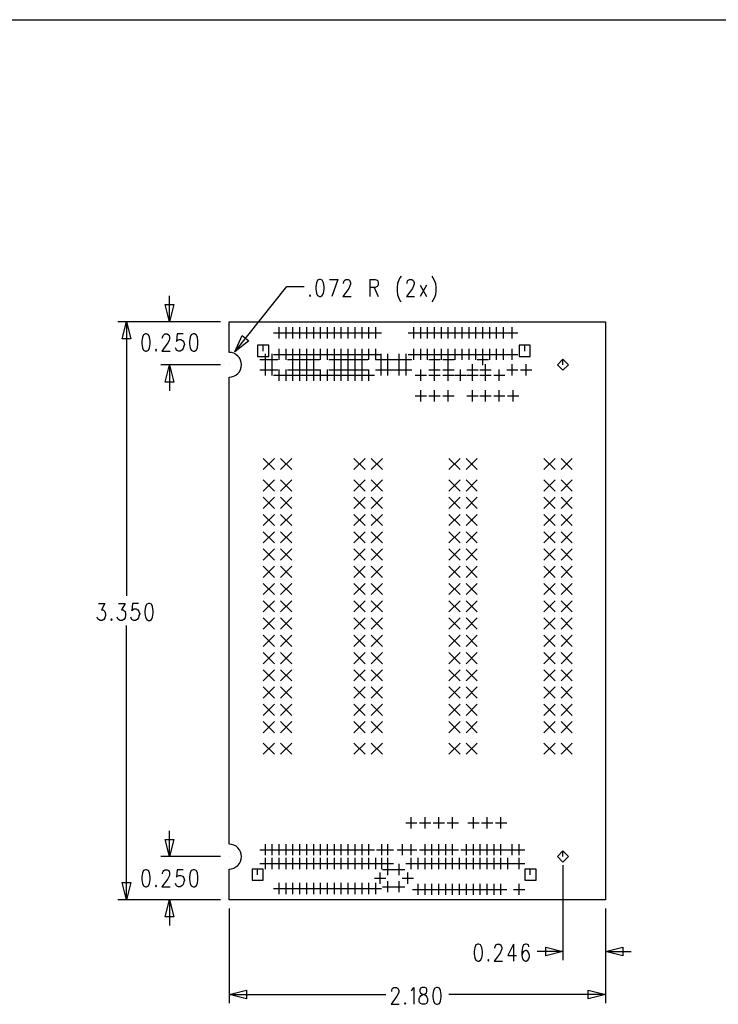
# Model space of a CAD drawing. Extents: x 11.9 to 28.1, y 10.8 to 21.2.
# Tile 3 of 27: x 16.5 to 20.6, y 15.5 to 21.2. Entities that reach past the tile are written whole.
import ezdxf

# ---------------------------------------------------------------- set-up
doc = ezdxf.new("R2010")
doc.units = 0
doc.header["$MEASUREMENT"] = 0
doc.layers.add('LAYNR1', color=2, linetype='Continuous')

msp = doc.modelspace()

# ---------------------------------------------------------------- linework, layer by layer
at = {"layer": 'LAYNR1', "color": 7}
for points in [[(11.892, 21.199), (28.093, 21.199)], [(18.334, 19.694), (18.382, 19.694)], [(18.382, 19.694), (18.348, 19.595)], [(18.416, 19.67), (18.416, 19.675), (18.419, 19.685), (18.423, 19.689), (18.429, 19.694), (18.443, 19.694), (18.45, 19.689), (18.453, 19.685), (18.457, 19.675), (18.457, 19.666), (18.453, 19.656), (18.447, 19.642), (18.412, 19.595), (18.46, 19.595)], [(18.569, 19.694), (18.569, 19.595)], [(18.569, 19.694), (18.6, 19.694), (18.61, 19.689), (18.614, 19.685), (18.617, 19.675), (18.617, 19.666), (18.614, 19.656), (18.61, 19.652), (18.6, 19.647), (18.569, 19.647)], [(18.75, 19.713), (18.743, 19.703), (18.736, 19.689), (18.729, 19.67), (18.726, 19.647), (18.726, 19.628), (18.729, 19.605), (18.736, 19.586), (18.743, 19.572), (18.75, 19.563)], [(18.784, 19.67), (18.784, 19.675), (18.787, 19.685), (18.791, 19.689), (18.798, 19.694), (18.811, 19.694), (18.818, 19.689), (18.822, 19.685), (18.825, 19.675), (18.825, 19.666), (18.822, 19.656), (18.815, 19.642), (18.781, 19.595), (18.828, 19.595)], [(18.927, 19.713), (18.934, 19.703), (18.941, 19.689), (18.948, 19.67), (18.951, 19.647), (18.951, 19.628), (18.948, 19.605), (18.941, 19.586), (18.934, 19.572), (18.927, 19.563)], [(17.786, 19.275), (18.088, 19.652)], [(18.088, 19.652), (18.188, 19.652)], [(18.593, 19.647), (18.617, 19.595)], [(18.859, 19.661), (18.897, 19.595)], [(18.897, 19.661), (18.859, 19.595)], [(17.408, 19.449), (17.408, 19.599)], [(17.703, 19.449), (17.108, 19.449)], [(17.158, 19.449), (17.158, 17.86)], [(17.703, 19.449), (17.358, 19.449)], [(17.753, 19.449), (17.753, 19.449)], [(17.753, 19.449), (17.753, 19.449)], [(17.753, 19.449), (19.933, 19.449), (19.933, 16.099), (17.753, 16.099), (17.753, 16.277)], [(17.753, 19.271), (17.753, 19.449)], [(18.043, 19.352), (18.043, 19.417)], [(18.083, 19.352), (18.083, 19.417)], [(18.123, 19.352), (18.123, 19.417)], [(18.163, 19.352), (18.163, 19.417)], [(18.203, 19.352), (18.203, 19.417)], [(18.243, 19.352), (18.243, 19.417)], [(18.283, 19.352), (18.283, 19.417)], [(18.323, 19.352), (18.323, 19.417)], [(18.363, 19.352), (18.363, 19.417)], [(18.403, 19.352), (18.403, 19.417)], [(18.443, 19.352), (18.443, 19.417)], [(18.483, 19.352), (18.483, 19.417)], [(18.523, 19.352), (18.523, 19.417)], [(18.563, 19.352), (18.563, 19.417)], [(18.603, 19.352), (18.603, 19.417)], [(18.823, 19.352), (18.823, 19.417)], [(18.863, 19.352), (18.863, 19.417)], [(18.903, 19.352), (18.903, 19.417)], [(18.943, 19.352), (18.943, 19.417)], [(18.983, 19.352), (18.983, 19.417)], [(19.023, 19.352), (19.023, 19.417)], [(19.063, 19.352), (19.063, 19.417)], [(19.103, 19.352), (19.103, 19.417)], [(19.143, 19.352), (19.143, 19.417)], [(19.183, 19.352), (19.183, 19.417)], [(19.223, 19.352), (19.223, 19.417)], [(19.263, 19.352), (19.263, 19.417)], [(19.303, 19.352), (19.303, 19.417)], [(19.343, 19.352), (19.343, 19.417)], [(19.393, 19.352), (19.393, 19.417)], [(17.367, 19.354), (17.367, 19.359), (17.371, 19.368), (17.374, 19.373), (17.381, 19.378), (17.395, 19.378), (17.402, 19.373), (17.405, 19.368), (17.408, 19.359), (17.408, 19.35), (17.405, 19.34), (17.398, 19.326), (17.364, 19.279), (17.412, 19.279)], [(17.487, 19.378), (17.453, 19.378), (17.449, 19.335), (17.453, 19.34), (17.463, 19.345), (17.473, 19.345), (17.483, 19.34), (17.49, 19.331), (17.494, 19.317), (17.49, 19.307), (17.487, 19.293), (17.48, 19.284), (17.47, 19.279), (17.459, 19.279), (17.449, 19.284), (17.446, 19.289), (17.442, 19.298)], [(18.011, 19.384), (18.076, 19.384)], [(18.051, 19.384), (18.116, 19.384)], [(18.091, 19.384), (18.156, 19.384)], [(18.131, 19.384), (18.196, 19.384)], [(18.171, 19.384), (18.236, 19.384)], [(18.211, 19.384), (18.276, 19.384)], [(18.251, 19.384), (18.316, 19.384)], [(18.291, 19.384), (18.356, 19.384)], [(18.331, 19.384), (18.396, 19.384)], [(18.371, 19.384), (18.436, 19.384)], [(18.411, 19.384), (18.476, 19.384)], [(18.451, 19.384), (18.516, 19.384)], [(18.491, 19.384), (18.556, 19.384)], [(18.531, 19.384), (18.596, 19.384)], [(18.571, 19.384), (18.636, 19.384)], [(18.791, 19.384), (18.856, 19.384)], [(18.831, 19.384), (18.896, 19.384)], [(18.871, 19.384), (18.936, 19.384)], [(18.911, 19.384), (18.976, 19.384)], [(18.951, 19.384), (19.016, 19.384)], [(18.991, 19.384), (19.056, 19.384)], [(19.031, 19.384), (19.096, 19.384)], [(19.071, 19.384), (19.136, 19.384)], [(19.111, 19.384), (19.176, 19.384)], [(19.151, 19.384), (19.216, 19.384)], [(19.191, 19.384), (19.256, 19.384)], [(19.231, 19.384), (19.296, 19.384)], [(19.271, 19.384), (19.336, 19.384)], [(19.311, 19.384), (19.376, 19.384)], [(19.361, 19.384), (19.426, 19.384)], [(17.951, 19.279), (17.951, 19.312)], [(18.043, 19.227), (18.043, 19.292)], [(18.083, 19.227), (18.083, 19.292)], [(18.123, 19.227), (18.123, 19.292)], [(18.163, 19.227), (18.163, 19.292)], [(18.203, 19.227), (18.203, 19.292)], [(18.243, 19.227), (18.243, 19.292)], [(18.283, 19.227), (18.283, 19.292)], [(18.323, 19.227), (18.323, 19.292)], [(18.363, 19.227), (18.363, 19.292)], [(18.403, 19.227), (18.403, 19.292)], [(18.443, 19.227), (18.443, 19.292)], [(18.483, 19.227), (18.483, 19.292)], [(18.523, 19.227), (18.523, 19.292)], [(18.563, 19.227), (18.563, 19.292)], [(18.603, 19.227), (18.603, 19.292)], [(18.823, 19.227), (18.823, 19.292)], [(18.863, 19.227), (18.863, 19.292)], [(18.903, 19.227), (18.903, 19.292)], [(18.943, 19.227), (18.943, 19.292)], [(18.983, 19.227), (18.983, 19.292)], [(19.023, 19.227), (19.023, 19.292)], [(19.063, 19.227), (19.063, 19.292)], [(19.103, 19.227), (19.103, 19.292)], [(19.143, 19.227), (19.143, 19.292)], [(19.183, 19.227), (19.183, 19.292)], [(19.223, 19.227), (19.223, 19.292)], [(19.263, 19.227), (19.263, 19.292)], [(19.303, 19.227), (19.303, 19.292)], [(19.343, 19.227), (19.343, 19.292)], [(19.393, 19.227), (19.393, 19.292)], [(19.466, 19.279), (19.466, 19.312)], [(17.963, 19.197), (17.963, 19.262)], [(18.003, 19.197), (18.003, 19.262)], [(18.011, 19.259), (18.076, 19.259)], [(18.051, 19.259), (18.116, 19.259)], [(18.091, 19.259), (18.156, 19.259)], [(18.123, 19.197), (18.123, 19.262)], [(18.131, 19.259), (18.196, 19.259)], [(18.163, 19.197), (18.163, 19.262)], [(18.171, 19.259), (18.236, 19.259)], [(18.203, 19.197), (18.203, 19.262)], [(18.211, 19.259), (18.276, 19.259)], [(18.243, 19.197), (18.243, 19.262)], [(18.251, 19.259), (18.316, 19.259)], [(18.291, 19.259), (18.356, 19.259)], [(18.331, 19.259), (18.396, 19.259)], [(18.363, 19.197), (18.363, 19.262)], [(18.371, 19.259), (18.436, 19.259)], [(18.403, 19.197), (18.403, 19.262)], [(18.411, 19.259), (18.476, 19.259)], [(18.443, 19.197), (18.443, 19.262)], [(18.451, 19.259), (18.516, 19.259)], [(18.483, 19.197), (18.483, 19.262)], [(18.491, 19.259), (18.556, 19.259)], [(18.523, 19.197), (18.523, 19.262)], [(18.531, 19.259), (18.596, 19.259)], [(18.571, 19.259), (18.636, 19.259)], [(18.633, 19.197), (18.633, 19.262)], [(18.673, 19.197), (18.673, 19.262)], [(18.738, 19.197), (18.738, 19.262)], [(18.778, 19.197), (18.778, 19.262)], [(18.791, 19.259), (18.856, 19.259)], [(18.831, 19.259), (18.896, 19.259)], [(18.871, 19.259), (18.936, 19.259)], [(18.911, 19.259), (18.976, 19.259)], [(18.943, 19.197), (18.943, 19.262)], [(18.951, 19.259), (19.016, 19.259)], [(18.991, 19.259), (19.056, 19.259)], [(19.023, 19.197), (19.023, 19.262)], [(19.031, 19.259), (19.096, 19.259)], [(19.071, 19.259), (19.136, 19.259)], [(19.111, 19.259), (19.176, 19.259)], [(19.151, 19.259), (19.216, 19.259)], [(19.191, 19.259), (19.256, 19.259)], [(19.223, 19.197), (19.223, 19.262)], [(19.231, 19.259), (19.296, 19.259)], [(19.271, 19.259), (19.336, 19.259)], [(19.311, 19.259), (19.376, 19.259)], [(19.361, 19.259), (19.426, 19.259)], [(19.687, 19.199), (19.687, 19.232)], [(17.703, 19.199), (17.358, 19.199)], [(17.408, 19.199), (17.408, 19.049)], [(17.753, 19.199), (17.753, 19.199)], [(17.931, 19.229), (17.996, 19.229)], [(17.963, 19.137), (17.963, 19.202)], [(17.971, 19.229), (18.036, 19.229)], [(18.003, 19.137), (18.003, 19.202)], [(18.091, 19.229), (18.156, 19.229)], [(18.123, 19.137), (18.123, 19.202)], [(18.131, 19.229), (18.196, 19.229)], [(18.163, 19.137), (18.163, 19.202)], [(18.171, 19.229), (18.236, 19.229)], [(18.203, 19.137), (18.203, 19.202)], [(18.211, 19.229), (18.276, 19.229)], [(18.243, 19.137), (18.243, 19.202)], [(18.331, 19.229), (18.396, 19.229)], [(18.363, 19.137), (18.363, 19.202)], [(18.371, 19.229), (18.436, 19.229)], [(18.403, 19.137), (18.403, 19.202)], [(18.411, 19.229), (18.476, 19.229)], [(18.443, 19.137), (18.443, 19.202)], [(18.451, 19.229), (18.516, 19.229)], [(18.483, 19.137), (18.483, 19.202)], [(18.491, 19.229), (18.556, 19.229)], [(18.523, 19.137), (18.523, 19.202)], [(18.601, 19.229), (18.666, 19.229)], [(18.633, 19.137), (18.633, 19.202)], [(18.641, 19.229), (18.706, 19.229)], [(18.673, 19.137), (18.673, 19.202)], [(18.706, 19.229), (18.771, 19.229)], [(18.738, 19.137), (18.738, 19.202)], [(18.746, 19.229), (18.811, 19.229)], [(18.778, 19.137), (18.778, 19.202)], [(18.911, 19.229), (18.976, 19.229)], [(18.943, 19.137), (18.943, 19.202)], [(18.991, 19.229), (19.056, 19.229)], [(19.023, 19.137), (19.023, 19.202)], [(19.163, 19.137), (19.163, 19.202)], [(19.191, 19.229), (19.256, 19.229)], [(19.238, 19.137), (19.238, 19.202)], [(19.393, 19.137), (19.393, 19.202)], [(19.473, 19.137), (19.473, 19.202)], [(17.753, 16.421), (17.753, 19.127)], [(17.931, 19.169), (17.996, 19.169)], [(17.971, 19.169), (18.036, 19.169)], [(18.011, 19.139), (18.076, 19.139)], [(18.043, 19.107), (18.043, 19.172)], [(18.051, 19.139), (18.116, 19.139)], [(18.083, 19.107), (18.083, 19.172)], [(18.091, 19.169), (18.156, 19.169)], [(18.091, 19.139), (18.156, 19.139)], [(18.123, 19.107), (18.123, 19.172)], [(18.131, 19.169), (18.196, 19.169)], [(18.131, 19.139), (18.196, 19.139)], [(18.163, 19.107), (18.163, 19.172)], [(18.171, 19.169), (18.236, 19.169)], [(18.171, 19.139), (18.236, 19.139)], [(18.203, 19.107), (18.203, 19.172)], [(18.211, 19.169), (18.276, 19.169)], [(18.211, 19.139), (18.276, 19.139)], [(18.243, 19.107), (18.243, 19.172)], [(18.251, 19.139), (18.316, 19.139)], [(18.283, 19.107), (18.283, 19.172)], [(18.291, 19.139), (18.356, 19.139)], [(18.323, 19.107), (18.323, 19.172)], [(18.331, 19.169), (18.396, 19.169)], [(18.331, 19.139), (18.396, 19.139)], [(18.363, 19.107), (18.363, 19.172)], [(18.371, 19.169), (18.436, 19.169)], [(18.371, 19.139), (18.436, 19.139)], [(18.403, 19.107), (18.403, 19.172)], [(18.411, 19.169), (18.476, 19.169)], [(18.411, 19.139), (18.476, 19.139)], [(18.443, 19.107), (18.443, 19.172)], [(18.451, 19.169), (18.516, 19.169)], [(18.451, 19.139), (18.516, 19.139)], [(18.483, 19.107), (18.483, 19.172)], [(18.491, 19.169), (18.556, 19.169)], [(18.491, 19.139), (18.556, 19.139)], [(18.523, 19.107), (18.523, 19.172)], [(18.531, 19.139), (18.596, 19.139)], [(18.563, 19.107), (18.563, 19.172)], [(18.601, 19.169), (18.666, 19.169)], [(18.641, 19.169), (18.706, 19.169)], [(18.706, 19.169), (18.771, 19.169)], [(18.746, 19.169), (18.811, 19.169)], [(18.831, 19.139), (18.896, 19.139)], [(18.863, 19.107), (18.863, 19.172)], [(18.911, 19.169), (18.976, 19.169)], [(18.911, 19.139), (18.976, 19.139)], [(18.943, 19.107), (18.943, 19.172)], [(18.991, 19.169), (19.056, 19.169)], [(18.991, 19.139), (19.056, 19.139)], [(19.023, 19.107), (19.023, 19.172)], [(19.061, 19.139), (19.126, 19.139)], [(19.093, 19.107), (19.093, 19.172)], [(19.131, 19.169), (19.196, 19.169)], [(19.131, 19.139), (19.196, 19.139)], [(19.163, 19.107), (19.163, 19.172)], [(19.206, 19.169), (19.271, 19.169)], [(19.206, 19.139), (19.271, 19.139)], [(19.238, 19.107), (19.238, 19.172)], [(19.286, 19.139), (19.351, 19.139)], [(19.318, 19.107), (19.318, 19.172)], [(19.361, 19.169), (19.426, 19.169)], [(19.441, 19.169), (19.506, 19.169)], [(18.831, 19.019), (18.896, 19.019)], [(18.863, 18.987), (18.863, 19.052)], [(18.911, 19.019), (18.976, 19.019)], [(18.943, 18.987), (18.943, 19.052)], [(18.991, 19.019), (19.056, 19.019)], [(19.023, 18.987), (19.023, 19.052)], [(19.131, 19.019), (19.196, 19.019)], [(19.163, 18.987), (19.163, 19.052)], [(19.206, 19.019), (19.271, 19.019)], [(19.238, 18.987), (19.238, 19.052)], [(19.286, 19.019), (19.351, 19.019)], [(19.318, 18.987), (19.318, 19.052)], [(19.366, 19.019), (19.431, 19.019)], [(19.398, 18.987), (19.398, 19.052)], [(17.951, 18.592), (18.016, 18.657)], [(17.951, 18.657), (18.016, 18.592)], [(18.051, 18.592), (18.116, 18.657)], [(18.051, 18.657), (18.116, 18.592)], [(18.476, 18.592), (18.541, 18.657)], [(18.476, 18.657), (18.541, 18.592)], [(18.576, 18.592), (18.641, 18.657)], [(18.576, 18.657), (18.641, 18.592)], [(19.026, 18.592), (19.091, 18.657)], [(19.026, 18.657), (19.091, 18.592)], [(19.126, 18.592), (19.191, 18.657)], [(19.126, 18.657), (19.191, 18.592)], [(19.576, 18.592), (19.641, 18.657)], [(19.576, 18.657), (19.641, 18.592)], [(19.676, 18.592), (19.741, 18.657)], [(19.676, 18.657), (19.741, 18.592)], [(17.951, 18.467), (18.016, 18.532)], [(17.951, 18.532), (18.016, 18.467)], [(18.051, 18.467), (18.116, 18.532)], [(18.051, 18.532), (18.116, 18.467)], [(18.476, 18.467), (18.541, 18.532)], [(18.476, 18.532), (18.541, 18.467)], [(18.576, 18.467), (18.641, 18.532)], [(18.576, 18.532), (18.641, 18.467)], [(19.026, 18.467), (19.091, 18.532)], [(19.026, 18.532), (19.091, 18.467)], [(19.126, 18.467), (19.191, 18.532)], [(19.126, 18.532), (19.191, 18.467)], [(19.576, 18.467), (19.641, 18.532)], [(19.576, 18.532), (19.641, 18.467)], [(19.676, 18.467), (19.741, 18.532)], [(19.676, 18.532), (19.741, 18.467)], [(17.951, 18.367), (18.016, 18.432)], [(17.951, 18.432), (18.016, 18.367)], [(18.051, 18.367), (18.116, 18.432)], [(18.051, 18.432), (18.116, 18.367)], [(18.476, 18.367), (18.541, 18.432)], [(18.476, 18.432), (18.541, 18.367)], [(18.576, 18.367), (18.641, 18.432)], [(18.576, 18.432), (18.641, 18.367)], [(19.026, 18.367), (19.091, 18.432)], [(19.026, 18.432), (19.091, 18.367)], [(19.126, 18.367), (19.191, 18.432)], [(19.126, 18.432), (19.191, 18.367)], [(19.576, 18.367), (19.641, 18.432)], [(19.576, 18.432), (19.641, 18.367)], [(19.676, 18.367), (19.741, 18.432)], [(19.676, 18.432), (19.741, 18.367)], [(17.951, 18.267), (18.016, 18.332)], [(17.951, 18.332), (18.016, 18.267)], [(18.051, 18.267), (18.116, 18.332)], [(18.051, 18.332), (18.116, 18.267)], [(18.476, 18.267), (18.541, 18.332)], [(18.476, 18.332), (18.541, 18.267)], [(18.576, 18.267), (18.641, 18.332)], [(18.576, 18.332), (18.641, 18.267)], [(19.026, 18.267), (19.091, 18.332)], [(19.026, 18.332), (19.091, 18.267)], [(19.126, 18.267), (19.191, 18.332)], [(19.126, 18.332), (19.191, 18.267)], [(19.576, 18.267), (19.641, 18.332)], [(19.576, 18.332), (19.641, 18.267)], [(19.676, 18.267), (19.741, 18.332)], [(19.676, 18.332), (19.741, 18.267)], [(17.951, 18.167), (18.016, 18.232)], [(17.951, 18.232), (18.016, 18.167)], [(18.051, 18.167), (18.116, 18.232)], [(18.051, 18.232), (18.116, 18.167)], [(18.476, 18.167), (18.541, 18.232)], [(18.476, 18.232), (18.541, 18.167)], [(18.576, 18.167), (18.641, 18.232)], [(18.576, 18.232), (18.641, 18.167)], [(19.026, 18.167), (19.091, 18.232)], [(19.026, 18.232), (19.091, 18.167)], [(19.126, 18.167), (19.191, 18.232)], [(19.126, 18.232), (19.191, 18.167)], [(19.576, 18.167), (19.641, 18.232)], [(19.576, 18.232), (19.641, 18.167)], [(19.676, 18.167), (19.741, 18.232)], [(19.676, 18.232), (19.741, 18.167)], [(17.951, 18.067), (18.016, 18.132)], [(17.951, 18.132), (18.016, 18.067)], [(18.051, 18.067), (18.116, 18.132)], [(18.051, 18.132), (18.116, 18.067)], [(18.476, 18.067), (18.541, 18.132)], [(18.476, 18.132), (18.541, 18.067)], [(18.576, 18.067), (18.641, 18.132)], [(18.576, 18.132), (18.641, 18.067)], [(19.026, 18.067), (19.091, 18.132)], [(19.026, 18.132), (19.091, 18.067)], [(19.126, 18.067), (19.191, 18.132)], [(19.126, 18.132), (19.191, 18.067)], [(19.576, 18.067), (19.641, 18.132)], [(19.576, 18.132), (19.641, 18.067)], [(19.676, 18.067), (19.741, 18.132)], [(19.676, 18.132), (19.741, 18.067)], [(17.951, 17.967), (18.016, 18.032)], [(17.951, 18.032), (18.016, 17.967)], [(18.051, 17.967), (18.116, 18.032)], [(18.051, 18.032), (18.116, 17.967)], [(18.476, 17.967), (18.541, 18.032)], [(18.476, 18.032), (18.541, 17.967)], [(18.576, 17.967), (18.641, 18.032)], [(18.576, 18.032), (18.641, 17.967)], [(19.026, 17.967), (19.091, 18.032)], [(19.026, 18.032), (19.091, 17.967)], [(19.126, 17.967), (19.191, 18.032)], [(19.126, 18.032), (19.191, 17.967)], [(19.576, 17.967), (19.641, 18.032)], [(19.576, 18.032), (19.641, 17.967)], [(19.676, 17.967), (19.741, 18.032)], [(19.676, 18.032), (19.741, 17.967)], [(17.951, 17.867), (18.016, 17.932)], [(17.951, 17.932), (18.016, 17.867)], [(18.051, 17.867), (18.116, 17.932)], [(18.051, 17.932), (18.116, 17.867)], [(18.476, 17.867), (18.541, 17.932)], [(18.476, 17.932), (18.541, 17.867)], [(18.576, 17.867), (18.641, 17.932)], [(18.576, 17.932), (18.641, 17.867)], [(19.026, 17.867), (19.091, 17.932)], [(19.026, 17.932), (19.091, 17.867)], [(19.126, 17.867), (19.191, 17.932)], [(19.126, 17.932), (19.191, 17.867)], [(19.576, 17.867), (19.641, 17.932)], [(19.576, 17.932), (19.641, 17.867)], [(19.676, 17.867), (19.741, 17.932)], [(19.676, 17.932), (19.741, 17.867)], [(16.996, 17.816), (17.034, 17.816), (17.013, 17.779), (17.023, 17.779), (17.03, 17.774), (17.034, 17.77), (17.037, 17.755), (17.037, 17.746), (17.034, 17.732), (17.027, 17.723), (17.017, 17.718), (17.006, 17.718), (16.996, 17.723), (16.993, 17.727), (16.989, 17.737)], [(17.112, 17.816), (17.15, 17.816), (17.129, 17.779), (17.139, 17.779), (17.146, 17.774), (17.15, 17.77), (17.153, 17.755), (17.153, 17.746), (17.15, 17.732), (17.143, 17.723), (17.133, 17.718), (17.122, 17.718), (17.112, 17.723), (17.109, 17.727), (17.105, 17.737)], [(17.228, 17.816), (17.194, 17.816), (17.19, 17.774), (17.194, 17.779), (17.204, 17.784), (17.214, 17.784), (17.225, 17.779), (17.231, 17.77), (17.235, 17.755), (17.231, 17.746), (17.228, 17.732), (17.221, 17.723), (17.211, 17.718), (17.201, 17.718), (17.19, 17.723), (17.187, 17.727), (17.184, 17.737)], [(17.951, 17.767), (18.016, 17.832)], [(17.951, 17.832), (18.016, 17.767)], [(18.051, 17.767), (18.116, 17.832)], [(18.051, 17.832), (18.116, 17.767)], [(18.476, 17.767), (18.541, 17.832)], [(18.476, 17.832), (18.541, 17.767)], [(18.576, 17.767), (18.641, 17.832)], [(18.576, 17.832), (18.641, 17.767)], [(19.026, 17.767), (19.091, 17.832)], [(19.026, 17.832), (19.091, 17.767)], [(19.126, 17.767), (19.191, 17.832)], [(19.126, 17.832), (19.191, 17.767)], [(19.576, 17.767), (19.641, 17.832)], [(19.576, 17.832), (19.641, 17.767)], [(19.676, 17.767), (19.741, 17.832)], [(19.676, 17.832), (19.741, 17.767)], [(17.951, 17.667), (18.016, 17.732)], [(17.951, 17.732), (18.016, 17.667)], [(18.051, 17.667), (18.116, 17.732)], [(18.051, 17.732), (18.116, 17.667)], [(18.476, 17.667), (18.541, 17.732)], [(18.476, 17.732), (18.541, 17.667)], [(18.576, 17.667), (18.641, 17.732)], [(18.576, 17.732), (18.641, 17.667)], [(19.026, 17.667), (19.091, 17.732)], [(19.026, 17.732), (19.091, 17.667)], [(19.126, 17.667), (19.191, 17.732)], [(19.126, 17.732), (19.191, 17.667)], [(19.576, 17.667), (19.641, 17.732)], [(19.576, 17.732), (19.641, 17.667)], [(19.676, 17.667), (19.741, 17.732)], [(19.676, 17.732), (19.741, 17.667)], [(17.158, 16.099), (17.158, 17.688)], [(17.951, 17.567), (18.016, 17.632)], [(17.951, 17.632), (18.016, 17.567)], [(18.051, 17.567), (18.116, 17.632)], [(18.051, 17.632), (18.116, 17.567)], [(18.476, 17.567), (18.541, 17.632)], [(18.476, 17.632), (18.541, 17.567)], [(18.576, 17.567), (18.641, 17.632)], [(18.576, 17.632), (18.641, 17.567)], [(19.026, 17.567), (19.091, 17.632)], [(19.026, 17.632), (19.091, 17.567)], [(19.126, 17.567), (19.191, 17.632)], [(19.126, 17.632), (19.191, 17.567)], [(19.576, 17.567), (19.641, 17.632)], [(19.576, 17.632), (19.641, 17.567)], [(19.676, 17.567), (19.741, 17.632)], [(19.676, 17.632), (19.741, 17.567)], [(17.951, 17.467), (18.016, 17.532)], [(17.951, 17.532), (18.016, 17.467)], [(18.051, 17.467), (18.116, 17.532)], [(18.051, 17.532), (18.116, 17.467)], [(18.476, 17.467), (18.541, 17.532)], [(18.476, 17.532), (18.541, 17.467)], [(18.576, 17.467), (18.641, 17.532)], [(18.576, 17.532), (18.641, 17.467)], [(19.026, 17.467), (19.091, 17.532)], [(19.026, 17.532), (19.091, 17.467)], [(19.126, 17.467), (19.191, 17.532)], [(19.126, 17.532), (19.191, 17.467)], [(19.576, 17.467), (19.641, 17.532)], [(19.576, 17.532), (19.641, 17.467)], [(19.676, 17.467), (19.741, 17.532)], [(19.676, 17.532), (19.741, 17.467)], [(17.951, 17.367), (18.016, 17.432)], [(17.951, 17.432), (18.016, 17.367)], [(18.051, 17.367), (18.116, 17.432)], [(18.051, 17.432), (18.116, 17.367)], [(18.476, 17.367), (18.541, 17.432)], [(18.476, 17.432), (18.541, 17.367)], [(18.576, 17.367), (18.641, 17.432)], [(18.576, 17.432), (18.641, 17.367)], [(19.026, 17.367), (19.091, 17.432)], [(19.026, 17.432), (19.091, 17.367)], [(19.126, 17.367), (19.191, 17.432)], [(19.126, 17.432), (19.191, 17.367)], [(19.576, 17.367), (19.641, 17.432)], [(19.576, 17.432), (19.641, 17.367)], [(19.676, 17.367), (19.741, 17.432)], [(19.676, 17.432), (19.741, 17.367)], [(17.951, 17.267), (18.016, 17.332)], [(17.951, 17.332), (18.016, 17.267)], [(18.051, 17.267), (18.116, 17.332)], [(18.051, 17.332), (18.116, 17.267)], [(18.476, 17.267), (18.541, 17.332)], [(18.476, 17.332), (18.541, 17.267)], [(18.576, 17.267), (18.641, 17.332)], [(18.576, 17.332), (18.641, 17.267)], [(19.026, 17.267), (19.091, 17.332)], [(19.026, 17.332), (19.091, 17.267)], [(19.126, 17.267), (19.191, 17.332)], [(19.126, 17.332), (19.191, 17.267)], [(19.576, 17.267), (19.641, 17.332)], [(19.576, 17.332), (19.641, 17.267)], [(19.676, 17.267), (19.741, 17.332)], [(19.676, 17.332), (19.741, 17.267)], [(17.951, 17.167), (18.016, 17.232)], [(17.951, 17.232), (18.016, 17.167)], [(18.051, 17.167), (18.116, 17.232)], [(18.051, 17.232), (18.116, 17.167)], [(18.476, 17.167), (18.541, 17.232)], [(18.476, 17.232), (18.541, 17.167)], [(18.576, 17.167), (18.641, 17.232)], [(18.576, 17.232), (18.641, 17.167)], [(19.026, 17.167), (19.091, 17.232)], [(19.026, 17.232), (19.091, 17.167)], [(19.126, 17.167), (19.191, 17.232)], [(19.126, 17.232), (19.191, 17.167)], [(19.576, 17.167), (19.641, 17.232)], [(19.576, 17.232), (19.641, 17.167)], [(19.676, 17.167), (19.741, 17.232)], [(19.676, 17.232), (19.741, 17.167)], [(17.951, 17.067), (18.016, 17.132)], [(17.951, 17.132), (18.016, 17.067)], [(18.051, 17.067), (18.116, 17.132)], [(18.051, 17.132), (18.116, 17.067)], [(18.476, 17.067), (18.541, 17.132)], [(18.476, 17.132), (18.541, 17.067)], [(18.576, 17.067), (18.641, 17.132)], [(18.576, 17.132), (18.641, 17.067)], [(19.026, 17.067), (19.091, 17.132)], [(19.026, 17.132), (19.091, 17.067)], [(19.126, 17.067), (19.191, 17.132)], [(19.126, 17.132), (19.191, 17.067)], [(19.576, 17.067), (19.641, 17.132)], [(19.576, 17.132), (19.641, 17.067)], [(19.676, 17.067), (19.741, 17.132)], [(19.676, 17.132), (19.741, 17.067)], [(17.951, 16.942), (18.016, 17.007)], [(17.951, 17.007), (18.016, 16.942)], [(18.051, 16.942), (18.116, 17.007)], [(18.051, 17.007), (18.116, 16.942)], [(18.476, 16.942), (18.541, 17.007)], [(18.476, 17.007), (18.541, 16.942)], [(18.576, 16.942), (18.641, 17.007)], [(18.576, 17.007), (18.641, 16.942)], [(19.026, 16.942), (19.091, 17.007)], [(19.026, 17.007), (19.091, 16.942)], [(19.126, 16.942), (19.191, 17.007)], [(19.126, 17.007), (19.191, 16.942)], [(19.576, 16.942), (19.641, 17.007)], [(19.576, 17.007), (19.641, 16.942)], [(19.676, 16.942), (19.741, 17.007)], [(19.676, 17.007), (19.741, 16.942)], [(18.808, 16.512), (18.808, 16.577)], [(18.888, 16.512), (18.888, 16.577)], [(18.968, 16.512), (18.968, 16.577)], [(19.048, 16.512), (19.048, 16.577)], [(19.168, 16.512), (19.168, 16.577)], [(19.248, 16.512), (19.248, 16.577)], [(19.328, 16.512), (19.328, 16.577)], [(17.408, 16.349), (17.408, 16.499)], [(18.776, 16.544), (18.841, 16.544)], [(18.856, 16.544), (18.921, 16.544)], [(18.936, 16.544), (19.001, 16.544)], [(19.016, 16.544), (19.081, 16.544)], [(19.136, 16.544), (19.201, 16.544)], [(19.216, 16.544), (19.281, 16.544)], [(19.296, 16.544), (19.361, 16.544)], [(17.931, 16.389), (17.996, 16.389)], [(17.963, 16.357), (17.963, 16.422)], [(17.971, 16.389), (18.036, 16.389)], [(18.003, 16.357), (18.003, 16.422)], [(18.011, 16.389), (18.076, 16.389)], [(18.043, 16.357), (18.043, 16.422)], [(18.051, 16.389), (18.116, 16.389)], [(18.083, 16.357), (18.083, 16.422)], [(18.091, 16.389), (18.156, 16.389)], [(18.123, 16.357), (18.123, 16.422)], [(18.131, 16.389), (18.196, 16.389)], [(18.163, 16.357), (18.163, 16.422)], [(18.171, 16.389), (18.236, 16.389)], [(18.203, 16.357), (18.203, 16.422)], [(18.211, 16.389), (18.276, 16.389)], [(18.243, 16.357), (18.243, 16.422)], [(18.251, 16.389), (18.316, 16.389)], [(18.283, 16.357), (18.283, 16.422)], [(18.291, 16.389), (18.356, 16.389)], [(18.323, 16.357), (18.323, 16.422)], [(18.331, 16.389), (18.396, 16.389)], [(18.363, 16.357), (18.363, 16.422)], [(18.371, 16.389), (18.436, 16.389)], [(18.403, 16.357), (18.403, 16.422)], [(18.411, 16.389), (18.476, 16.389)], [(18.443, 16.357), (18.443, 16.422)], [(18.451, 16.389), (18.516, 16.389)], [(18.483, 16.357), (18.483, 16.422)], [(18.491, 16.389), (18.556, 16.389)], [(18.523, 16.357), (18.523, 16.422)], [(18.531, 16.389), (18.596, 16.389)], [(18.563, 16.357), (18.563, 16.422)], [(18.606, 16.389), (18.671, 16.389)], [(18.638, 16.357), (18.638, 16.422)], [(18.641, 16.389), (18.706, 16.389)], [(18.673, 16.357), (18.673, 16.422)], [(18.726, 16.389), (18.791, 16.389)], [(18.758, 16.357), (18.758, 16.422)], [(18.776, 16.389), (18.841, 16.389)], [(18.808, 16.357), (18.808, 16.422)], [(18.856, 16.389), (18.921, 16.389)], [(18.888, 16.357), (18.888, 16.422)], [(18.896, 16.389), (18.961, 16.389)], [(18.928, 16.357), (18.928, 16.422)], [(18.936, 16.389), (19.001, 16.389)], [(18.968, 16.357), (18.968, 16.422)], [(18.976, 16.389), (19.041, 16.389)], [(19.008, 16.357), (19.008, 16.422)], [(19.016, 16.389), (19.081, 16.389)], [(19.048, 16.357), (19.048, 16.422)], [(19.096, 16.389), (19.161, 16.389)], [(19.128, 16.357), (19.128, 16.422)], [(19.136, 16.389), (19.201, 16.389)], [(19.168, 16.357), (19.168, 16.422)], [(19.176, 16.389), (19.241, 16.389)], [(19.208, 16.357), (19.208, 16.422)], [(19.216, 16.389), (19.281, 16.389)], [(19.248, 16.357), (19.248, 16.422)], [(19.256, 16.389), (19.321, 16.389)], [(19.288, 16.357), (19.288, 16.422)], [(19.296, 16.389), (19.361, 16.389)], [(19.328, 16.357), (19.328, 16.422)], [(19.361, 16.389), (19.426, 16.389)], [(19.393, 16.357), (19.393, 16.422)], [(19.401, 16.389), (19.466, 16.389)], [(19.433, 16.357), (19.433, 16.422)], [(19.687, 16.349), (19.687, 16.382)], [(17.703, 16.349), (17.358, 16.349)], [(17.753, 16.349), (17.753, 16.349)], [(17.963, 16.277), (17.963, 16.342)], [(18.003, 16.277), (18.003, 16.342)], [(18.043, 16.277), (18.043, 16.342)], [(18.083, 16.277), (18.083, 16.342)], [(18.123, 16.277), (18.123, 16.342)], [(18.163, 16.277), (18.163, 16.342)], [(18.203, 16.277), (18.203, 16.342)], [(18.243, 16.277), (18.243, 16.342)], [(18.283, 16.277), (18.283, 16.342)], [(18.323, 16.277), (18.323, 16.342)], [(18.363, 16.277), (18.363, 16.342)], [(18.403, 16.277), (18.403, 16.342)], [(18.443, 16.277), (18.443, 16.342)], [(18.483, 16.277), (18.483, 16.342)], [(18.523, 16.277), (18.523, 16.342)], [(18.563, 16.277), (18.563, 16.342)], [(18.603, 16.277), (18.603, 16.342)], [(18.638, 16.277), (18.638, 16.342)], [(18.673, 16.277), (18.673, 16.342)], [(18.808, 16.277), (18.808, 16.342)], [(18.848, 16.277), (18.848, 16.342)], [(18.888, 16.277), (18.888, 16.342)], [(18.928, 16.277), (18.928, 16.342)], [(18.968, 16.277), (18.968, 16.342)], [(19.008, 16.277), (19.008, 16.342)], [(19.048, 16.277), (19.048, 16.342)], [(19.088, 16.277), (19.088, 16.342)], [(19.128, 16.277), (19.128, 16.342)], [(19.168, 16.277), (19.168, 16.342)], [(19.208, 16.277), (19.208, 16.342)], [(19.248, 16.277), (19.248, 16.342)], [(19.288, 16.277), (19.288, 16.342)], [(19.328, 16.277), (19.328, 16.342)], [(19.368, 16.277), (19.368, 16.342)], [(19.433, 16.277), (19.433, 16.342)], [(19.687, 16.349), (19.687, 16.349)], [(17.367, 16.249), (17.367, 16.254), (17.371, 16.263), (17.374, 16.268), (17.381, 16.273), (17.395, 16.273), (17.402, 16.268), (17.405, 16.263), (17.408, 16.254), (17.408, 16.244), (17.405, 16.235), (17.398, 16.221), (17.364, 16.174), (17.412, 16.174)], [(17.487, 16.273), (17.453, 16.273), (17.449, 16.23), (17.453, 16.235), (17.463, 16.24), (17.473, 16.24), (17.483, 16.235), (17.49, 16.226), (17.494, 16.212), (17.49, 16.202), (17.487, 16.188), (17.48, 16.179), (17.47, 16.174), (17.459, 16.174), (17.449, 16.179), (17.446, 16.184), (17.442, 16.193)], [(17.918, 16.244), (17.918, 16.277)], [(17.931, 16.309), (17.996, 16.309)], [(17.971, 16.309), (18.036, 16.309)], [(18.011, 16.309), (18.076, 16.309)], [(18.051, 16.309), (18.116, 16.309)], [(18.091, 16.309), (18.156, 16.309)], [(18.131, 16.309), (18.196, 16.309)], [(18.171, 16.309), (18.236, 16.309)], [(18.211, 16.309), (18.276, 16.309)], [(18.251, 16.309), (18.316, 16.309)], [(18.291, 16.309), (18.356, 16.309)], [(18.331, 16.309), (18.396, 16.309)], [(18.371, 16.309), (18.436, 16.309)], [(18.411, 16.309), (18.476, 16.309)], [(18.451, 16.309), (18.516, 16.309)], [(18.491, 16.309), (18.556, 16.309)], [(18.531, 16.309), (18.596, 16.309)], [(18.571, 16.309), (18.636, 16.309)], [(18.606, 16.309), (18.671, 16.309)], [(18.641, 16.309), (18.706, 16.309)], [(18.641, 16.274), (18.706, 16.274)], [(18.673, 16.242), (18.673, 16.307)], [(18.706, 16.274), (18.771, 16.274)], [(18.738, 16.242), (18.738, 16.307)], [(18.776, 16.309), (18.841, 16.309)], [(18.816, 16.309), (18.881, 16.309)], [(18.856, 16.309), (18.921, 16.309)], [(18.896, 16.309), (18.961, 16.309)], [(18.936, 16.309), (19.001, 16.309)], [(18.976, 16.309), (19.041, 16.309)], [(19.016, 16.309), (19.081, 16.309)], [(19.056, 16.309), (19.121, 16.309)], [(19.096, 16.309), (19.161, 16.309)], [(19.136, 16.309), (19.201, 16.309)], [(19.176, 16.309), (19.241, 16.309)], [(19.216, 16.309), (19.281, 16.309)], [(19.256, 16.309), (19.321, 16.309)], [(19.296, 16.309), (19.361, 16.309)], [(19.336, 16.309), (19.401, 16.309)], [(19.401, 16.309), (19.466, 16.309)], [(19.498, 16.244), (19.498, 16.277)], [(19.687, 16.299), (19.687, 15.749)], [(18.596, 16.224), (18.661, 16.224)], [(18.628, 16.192), (18.628, 16.257)], [(18.673, 16.142), (18.673, 16.207)], [(18.738, 16.142), (18.738, 16.207)], [(18.756, 16.224), (18.821, 16.224)], [(18.788, 16.192), (18.788, 16.257)], [(18.011, 16.164), (18.076, 16.164)], [(18.043, 16.132), (18.043, 16.197)], [(18.051, 16.164), (18.116, 16.164)], [(18.083, 16.132), (18.083, 16.197)], [(18.091, 16.164), (18.156, 16.164)], [(18.123, 16.132), (18.123, 16.197)], [(18.131, 16.164), (18.196, 16.164)], [(18.163, 16.132), (18.163, 16.197)], [(18.171, 16.164), (18.236, 16.164)], [(18.203, 16.132), (18.203, 16.197)], [(18.211, 16.164), (18.276, 16.164)], [(18.243, 16.132), (18.243, 16.197)], [(18.251, 16.164), (18.316, 16.164)], [(18.283, 16.132), (18.283, 16.197)], [(18.291, 16.164), (18.356, 16.164)], [(18.323, 16.132), (18.323, 16.197)], [(18.331, 16.164), (18.396, 16.164)], [(18.363, 16.132), (18.363, 16.197)], [(18.371, 16.164), (18.436, 16.164)], [(18.403, 16.132), (18.403, 16.197)], [(18.411, 16.164), (18.476, 16.164)], [(18.443, 16.132), (18.443, 16.197)], [(18.451, 16.164), (18.516, 16.164)], [(18.483, 16.132), (18.483, 16.197)], [(18.491, 16.164), (18.556, 16.164)], [(18.523, 16.132), (18.523, 16.197)], [(18.531, 16.164), (18.596, 16.164)], [(18.563, 16.132), (18.563, 16.197)], [(18.571, 16.164), (18.636, 16.164)], [(18.603, 16.132), (18.603, 16.197)], [(18.641, 16.174), (18.706, 16.174)], [(18.706, 16.174), (18.771, 16.174)], [(18.816, 16.159), (18.881, 16.159)], [(18.848, 16.127), (18.848, 16.192)], [(18.856, 16.159), (18.921, 16.159)], [(18.888, 16.127), (18.888, 16.192)], [(18.896, 16.159), (18.961, 16.159)], [(18.928, 16.127), (18.928, 16.192)], [(18.936, 16.159), (19.001, 16.159)], [(18.968, 16.127), (18.968, 16.192)], [(18.976, 16.159), (19.041, 16.159)], [(19.008, 16.127), (19.008, 16.192)], [(19.016, 16.159), (19.081, 16.159)], [(19.048, 16.127), (19.048, 16.192)], [(19.056, 16.159), (19.121, 16.159)], [(19.088, 16.127), (19.088, 16.192)], [(19.096, 16.159), (19.161, 16.159)], [(19.128, 16.127), (19.128, 16.192)], [(19.136, 16.159), (19.201, 16.159)], [(19.168, 16.127), (19.168, 16.192)], [(19.176, 16.159), (19.241, 16.159)], [(19.208, 16.127), (19.208, 16.192)], [(19.216, 16.159), (19.281, 16.159)], [(19.248, 16.127), (19.248, 16.192)], [(19.256, 16.159), (19.321, 16.159)], [(19.288, 16.127), (19.288, 16.192)], [(19.296, 16.159), (19.361, 16.159)], [(19.328, 16.127), (19.328, 16.192)], [(19.401, 16.159), (19.466, 16.159)], [(19.433, 16.127), (19.433, 16.192)], [(17.703, 16.099), (17.108, 16.099)], [(17.703, 16.099), (17.358, 16.099)], [(17.408, 16.099), (17.408, 15.949)], [(17.753, 16.099), (17.753, 16.099)], [(17.753, 16.099), (17.753, 16.099)], [(17.753, 16.099), (17.753, 16.099)], [(19.933, 16.099), (19.933, 16.099)], [(19.933, 16.099), (19.933, 16.099)], [(17.753, 16.049), (17.753, 15.499)], [(19.933, 16.049), (19.933, 15.749)], [(19.933, 16.049), (19.933, 15.499)], [(19.292, 15.818), (19.292, 15.823), (19.296, 15.832), (19.299, 15.837), (19.306, 15.841), (19.32, 15.841), (19.326, 15.837), (19.33, 15.832), (19.333, 15.823), (19.333, 15.813), (19.33, 15.804), (19.323, 15.79), (19.289, 15.743), (19.337, 15.743)], [(19.401, 15.841), (19.367, 15.776), (19.418, 15.776)], [(19.401, 15.841), (19.401, 15.743)], [(19.49, 15.827), (19.487, 15.837), (19.476, 15.841), (19.47, 15.841), (19.459, 15.837), (19.453, 15.823), (19.449, 15.799), (19.449, 15.776), (19.453, 15.757), (19.459, 15.748), (19.47, 15.743), (19.473, 15.743), (19.483, 15.748), (19.49, 15.757), (19.493, 15.771), (19.493, 15.776), (19.49, 15.79), (19.483, 15.799), (19.473, 15.804), (19.47, 15.804), (19.459, 15.799), (19.453, 15.79), (19.449, 15.776)], [(19.687, 15.799), (19.537, 15.799)], [(19.933, 15.799), (20.083, 15.799)], [(18.695, 15.568), (18.695, 15.573), (18.698, 15.582), (18.702, 15.587), (18.708, 15.591), (18.722, 15.591), (18.729, 15.587), (18.732, 15.582), (18.736, 15.573), (18.736, 15.563), (18.732, 15.554), (18.725, 15.54), (18.691, 15.493), (18.739, 15.493)], [(18.807, 15.573), (18.814, 15.577), (18.824, 15.591), (18.824, 15.493)], [(17.753, 15.549), (18.661, 15.549)], [(19.933, 15.549), (19.025, 15.549)]]:
    msp.add_lwpolyline(points, dxfattribs=at)
for points in [[(18.276, 19.694), (18.266, 19.689), (18.259, 19.675), (18.256, 19.652), (18.256, 19.638), (18.259, 19.614), (18.266, 19.6), (18.276, 19.595), (18.283, 19.595), (18.293, 19.6), (18.3, 19.614), (18.303, 19.638), (18.303, 19.652), (18.3, 19.675), (18.293, 19.689), (18.283, 19.694), (18.276, 19.694)], [(18.222, 19.605), (18.218, 19.6), (18.222, 19.595), (18.225, 19.6), (18.222, 19.605)], [(17.408, 19.449), (17.383, 19.549), (17.433, 19.549), (17.408, 19.449)], [(17.158, 19.449), (17.183, 19.349), (17.133, 19.349), (17.158, 19.449)], [(17.269, 19.378), (17.258, 19.373), (17.252, 19.359), (17.248, 19.335), (17.248, 19.321), (17.252, 19.298), (17.258, 19.284), (17.269, 19.279), (17.275, 19.279), (17.286, 19.284), (17.292, 19.298), (17.296, 19.321), (17.296, 19.335), (17.292, 19.359), (17.286, 19.373), (17.275, 19.378), (17.269, 19.378)], [(17.545, 19.378), (17.534, 19.373), (17.528, 19.359), (17.524, 19.335), (17.524, 19.321), (17.528, 19.298), (17.534, 19.284), (17.545, 19.279), (17.552, 19.279), (17.562, 19.284), (17.569, 19.298), (17.572, 19.321), (17.572, 19.335), (17.569, 19.359), (17.562, 19.373), (17.552, 19.378), (17.545, 19.378)], [(17.786, 19.275), (17.829, 19.369), (17.868, 19.338), (17.786, 19.275)], [(17.33, 19.289), (17.327, 19.284), (17.33, 19.279), (17.333, 19.284), (17.33, 19.289)], [(17.918, 19.247), (17.983, 19.247), (17.983, 19.312), (17.918, 19.312), (17.918, 19.247)], [(19.433, 19.247), (19.498, 19.247), (19.498, 19.312), (19.433, 19.312), (19.433, 19.247)], [(19.687, 19.167), (19.72, 19.199), (19.687, 19.232), (19.655, 19.199), (19.687, 19.167)], [(17.408, 19.199), (17.433, 19.099), (17.383, 19.099), (17.408, 19.199)], [(17.286, 17.816), (17.276, 17.812), (17.269, 17.798), (17.265, 17.774), (17.265, 17.76), (17.269, 17.737), (17.276, 17.723), (17.286, 17.718), (17.293, 17.718), (17.303, 17.723), (17.31, 17.737), (17.313, 17.76), (17.313, 17.774), (17.31, 17.798), (17.303, 17.812), (17.293, 17.816), (17.286, 17.816)], [(17.071, 17.727), (17.068, 17.723), (17.071, 17.718), (17.075, 17.723), (17.071, 17.727)], [(17.408, 16.349), (17.383, 16.449), (17.433, 16.449), (17.408, 16.349)], [(19.687, 16.317), (19.72, 16.349), (19.687, 16.382), (19.655, 16.349), (19.687, 16.317)], [(17.269, 16.273), (17.258, 16.268), (17.252, 16.254), (17.248, 16.23), (17.248, 16.216), (17.252, 16.193), (17.258, 16.179), (17.269, 16.174), (17.275, 16.174), (17.286, 16.179), (17.292, 16.193), (17.296, 16.216), (17.296, 16.23), (17.292, 16.254), (17.286, 16.268), (17.275, 16.273), (17.269, 16.273)], [(17.545, 16.273), (17.534, 16.268), (17.528, 16.254), (17.524, 16.23), (17.524, 16.216), (17.528, 16.193), (17.534, 16.179), (17.545, 16.174), (17.552, 16.174), (17.562, 16.179), (17.569, 16.193), (17.572, 16.216), (17.572, 16.23), (17.569, 16.254), (17.562, 16.268), (17.552, 16.273), (17.545, 16.273)], [(17.886, 16.212), (17.951, 16.212), (17.951, 16.277), (17.886, 16.277), (17.886, 16.212)], [(19.466, 16.212), (19.531, 16.212), (19.531, 16.277), (19.466, 16.277), (19.466, 16.212)], [(17.158, 16.099), (17.133, 16.199), (17.183, 16.199), (17.158, 16.099)], [(17.33, 16.184), (17.327, 16.179), (17.33, 16.174), (17.333, 16.179), (17.33, 16.184)], [(17.408, 16.099), (17.433, 15.999), (17.383, 15.999), (17.408, 16.099)], [(19.193, 15.841), (19.183, 15.837), (19.176, 15.823), (19.173, 15.799), (19.173, 15.785), (19.176, 15.762), (19.183, 15.748), (19.193, 15.743), (19.2, 15.743), (19.21, 15.748), (19.217, 15.762), (19.221, 15.785), (19.221, 15.799), (19.217, 15.823), (19.21, 15.837), (19.2, 15.841), (19.193, 15.841)], [(19.687, 15.799), (19.587, 15.774), (19.587, 15.824), (19.687, 15.799)], [(19.933, 15.799), (20.033, 15.824), (20.033, 15.774), (19.933, 15.799)], [(19.255, 15.752), (19.251, 15.748), (19.255, 15.743), (19.258, 15.748), (19.255, 15.752)], [(18.872, 15.591), (18.862, 15.587), (18.858, 15.577), (18.858, 15.568), (18.862, 15.559), (18.869, 15.554), (18.882, 15.549), (18.893, 15.545), (18.899, 15.535), (18.903, 15.526), (18.903, 15.512), (18.899, 15.502), (18.896, 15.498), (18.886, 15.493), (18.872, 15.493), (18.862, 15.498), (18.858, 15.502), (18.855, 15.512), (18.855, 15.526), (18.858, 15.535), (18.865, 15.545), (18.875, 15.549), (18.889, 15.554), (18.896, 15.559), (18.899, 15.568), (18.899, 15.577), (18.896, 15.587), (18.886, 15.591), (18.872, 15.591)], [(18.954, 15.591), (18.944, 15.587), (18.937, 15.573), (18.933, 15.549), (18.933, 15.535), (18.937, 15.512), (18.944, 15.498), (18.954, 15.493), (18.961, 15.493), (18.971, 15.498), (18.978, 15.512), (18.981, 15.535), (18.981, 15.549), (18.978, 15.573), (18.971, 15.587), (18.961, 15.591), (18.954, 15.591)], [(17.753, 15.549), (17.853, 15.574), (17.853, 15.524), (17.753, 15.549)], [(19.933, 15.549), (19.833, 15.524), (19.833, 15.574), (19.933, 15.549)], [(18.773, 15.502), (18.77, 15.498), (18.773, 15.493), (18.777, 15.498), (18.773, 15.502)]]:
    msp.add_lwpolyline(points, close=True, dxfattribs=at)
for points in [[(17.825, 19.199, 0.415766), (17.753, 19.271)], [(17.753, 19.127, 0.414254), (17.825, 19.199)], [(17.825, 16.349, 0.416789), (17.753, 16.421)], [(17.753, 16.277, 0.414254), (17.825, 16.349)]]:
    msp.add_lwpolyline(points, format="xyb", dxfattribs=at)

doc.saveas('drawing.dxf')
